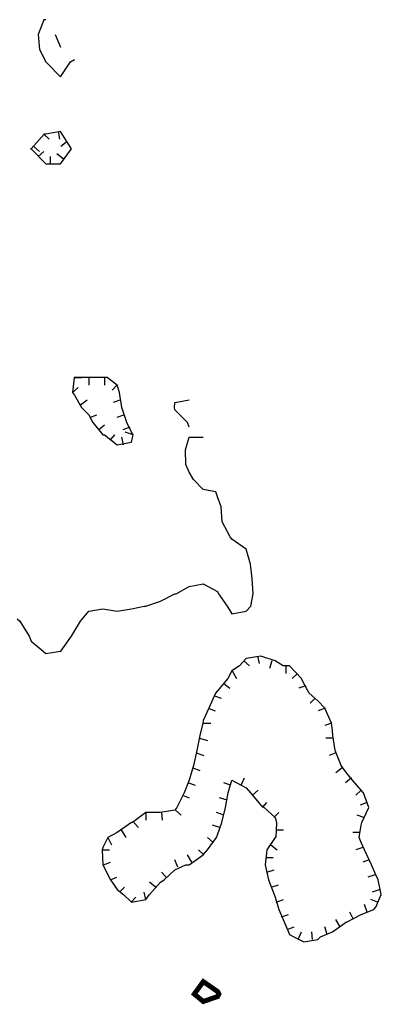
# Model space of a CAD drawing. Extents: x 628896 to 629898, y 4519176 to 4520140.
# Tile 24 of 24: x 629546 to 629619, y 4519390 to 4519588. Entities that reach past the tile are written whole.
import ezdxf

# ---------------------------------------------------------------- set-up
doc = ezdxf.new("R2010")
doc.units = 0

msp = doc.modelspace()

# ---------------------------------------------------------------- linework, layer by layer
at = {"layer": 'GSLAYER', "linetype": 'CONTINUOUS', "flags": 128}
for points in [[(629551.5625, 4519588), (629551.1875, 4519588), (629550, 4519585), (629550.3125, 4519582), (629551.5625, 4519579.5), (629551.5625, 4519579.5), (629554.5, 4519576.5), (629556.5625, 4519579.5)], [(629553.4375, 4519585), (629554.5, 4519582.5)], [(629556.5625, 4519579.5), (629557.3125, 4519580)], [(629556.75, 4519562), (629554.875, 4519565), (629554.5, 4519565.5), (629551.5625, 4519565), (629551.25, 4519565), (629548.625, 4519562), (629548.5, 4519562), (629548.625, 4519562), (629551.5625, 4519559), (629554.5, 4519559), (629556.75, 4519562)], [(629554.0625, 4519565.5), (629554.3125, 4519564)], [(629551.1875, 4519565), (629552.25, 4519564)], [(629555.875, 4519563.5), (629554.5625, 4519562.5)], [(629549.125, 4519562.5), (629550.3125, 4519561.5)], [(629550.0625, 4519560.5), (629551.1875, 4519561.5)], [(629552.5, 4519559), (629552.5, 4519560.5)], [(629555.0625, 4519560), (629553.8125, 4519561)], [(629569.125, 4519504.5), (629568.8125, 4519505), (629567.875, 4519507), (629566.875, 4519510), (629566.375, 4519513), (629565.9375, 4519514.5), (629563.9375, 4519516), (629563.0625, 4519516), (629560.25, 4519516), (629560.25, 4519516), (629557.625, 4519516), (629557.3125, 4519516), (629557.25, 4519516), (629556.9375, 4519513), (629557.3125, 4519512.5), (629558.75, 4519510), (629560.25, 4519508.5), (629561, 4519507), (629563.0625, 4519504.5), (629563.375, 4519504.5), (629565.9375, 4519502.5), (629568.8125, 4519503), (629569.125, 4519504.5)], [(629557.25, 4519516), (629558.75, 4519516)], [(629560.25, 4519516), (629560.25, 4519514.5)], [(629563.375, 4519516), (629563.375, 4519514.5)], [(629556.9375, 4519513), (629558.0625, 4519514)], [(629565.875, 4519514.5), (629564.9375, 4519513.5)], [(629558.5625, 4519510.5), (629559.875, 4519511.5)], [(629566.6875, 4519511.5), (629565.125, 4519511)], [(629580.375, 4519506), (629580.0625, 4519507), (629577.5, 4519509.5), (629577.4375, 4519510), (629577.5, 4519511), (629580.375, 4519511.5)], [(629560.4375, 4519508), (629561.8125, 4519508.5)], [(629567.375, 4519508.5), (629565.875, 4519508)], [(629562.1875, 4519505.5), (629563.375, 4519506.5)], [(629568.4375, 4519506), (629567.0625, 4519505.5)], [(629545.8125, 4519467.5), (629546.3125, 4519467), (629548.25, 4519464), (629548.625, 4519463), (629551.0625, 4519461), (629551.5625, 4519460.5), (629554.5, 4519461), (629554.5625, 4519461), (629556.75, 4519464), (629557.3125, 4519465), (629558.5625, 4519467), (629560.25, 4519469), (629563.0625, 4519469.5), (629565.9375, 4519469), (629568.8125, 4519469.5), (629571.375, 4519470), (629571.6875, 4519470), (629574.625, 4519471), (629577.5, 4519472.5), (629577.8125, 4519472.5), (629580.375, 4519474), (629583.25, 4519474.5), (629586.125, 4519473), (629586.3125, 4519472.5), (629588.0625, 4519470), (629589, 4519468.5), (629591.875, 4519469), (629592.8125, 4519470), (629593.25, 4519472.5), (629593.0625, 4519475.5), (629592.75, 4519478.5), (629591.875, 4519481.5), (629589, 4519483.5), (629588.625, 4519484), (629587.0625, 4519487), (629586.8125, 4519490), (629586.125, 4519492), (629585.75, 4519493), (629583.25, 4519493.5), (629581.3125, 4519495.5), (629580.375, 4519497), (629579.75, 4519498.5), (629579.6875, 4519501.5), (629580.375, 4519504), (629583.25, 4519504)], [(629564.5625, 4519503.5), (629565.4375, 4519504.5)], [(629567.1875, 4519502.5), (629566.875, 4519504)], [(629569.125, 4519504.5), (629567.5625, 4519505)], [(629606.8125, 4519403.5), (629609.25, 4519404.5), (629612.0625, 4519406.5), (629612.1875, 4519406.5), (629615, 4519408), (629617.5625, 4519409), (629617.9375, 4519409.5), (629619.0625, 4519412), (629618.4375, 4519415), (629617.9375, 4519416), (629617.0625, 4519418), (629615.6875, 4519421), (629615, 4519422.5), (629614.625, 4519423.5), (629615, 4519426), (629615.125, 4519426.5), (629616.5625, 4519429.5), (629615.5, 4519432.5), (629615, 4519433), (629613.25, 4519435), (629612.0625, 4519436.5), (629611, 4519438), (629609.75, 4519441), (629609.3125, 4519444), (629609.25, 4519445), (629609.0625, 4519446.5), (629607.6875, 4519449.5), (629606.3125, 4519451), (629604.5625, 4519452.5), (629603.5, 4519454.5), (629603, 4519455.5), (629600.5625, 4519458), (629599.3125, 4519458), (629597.6875, 4519459), (629594.8125, 4519460), (629591.875, 4519459.5), (629590.5625, 4519458), (629589, 4519457), (629588.1875, 4519455.5), (629586.125, 4519453), (629585.6875, 4519452.5), (629584.375, 4519449.5), (629583.25, 4519447), (629583.1875, 4519446.5), (629582.5625, 4519444), (629581.9375, 4519441), (629581.25, 4519438), (629580.375, 4519435), (629579.375, 4519432.5), (629577.9375, 4519429.5), (629577.5, 4519429), (629574.625, 4519428.5), (629571.6875, 4519428.5), (629569, 4519426.5), (629568.8125, 4519426.5), (629565.9375, 4519424.5), (629564.0625, 4519423.5), (629563.0625, 4519421.5), (629562.875, 4519421), (629563.0625, 4519418), (629564.5625, 4519415), (629565.9375, 4519413), (629567.1875, 4519412), (629568.8125, 4519410.5), (629571.6875, 4519411), (629572.4375, 4519412), (629574.625, 4519414.5), (629575.375, 4519415), (629577.5, 4519417), (629579.75, 4519418), (629580.375, 4519418), (629583.25, 4519420), (629584.125, 4519421), (629585.9375, 4519423.5), (629586.125, 4519424), (629587, 4519426.5), (629587.6875, 4519429.5), (629588.25, 4519432.5), (629589, 4519435), (629591.875, 4519433.5), (629592.75, 4519432.5), (629594.8125, 4519430), (629595.5, 4519429.5), (629597.6875, 4519427.5), (629598, 4519426.5), (629597.8125, 4519423.5), (629597.6875, 4519423.5), (629596.0625, 4519421), (629595.6875, 4519418), (629596.375, 4519415), (629597.5, 4519412), (629597.6875, 4519411.5), (629598.4375, 4519409), (629599.5, 4519406.5), (629600.5625, 4519404), (629601.4375, 4519403.5), (629603.5, 4519402.5), (629606.3125, 4519403), (629606.8125, 4519403.5)], [(629591.375, 4519459), (629592.5625, 4519458)], [(629594.1875, 4519460), (629594.5, 4519458.5)], [(629597.0625, 4519459), (629596.5625, 4519457.5)], [(629589.0625, 4519457), (629589.9375, 4519455.5)], [(629599.875, 4519458), (629599.875, 4519456.5)], [(629602.1875, 4519456.5), (629601.125, 4519455.5)], [(629587.375, 4519454.5), (629588.5625, 4519453.5)], [(629603.875, 4519454), (629602.4375, 4519453.5)], [(629585.5, 4519452), (629586.875, 4519451.5)], [(629605.75, 4519451.5), (629604.75, 4519450.5)], [(629584.25, 4519449.5), (629585.625, 4519449)], [(629607.75, 4519449.5), (629606.375, 4519449)], [(629583.1875, 4519446.5), (629584.75, 4519446.5)], [(629609.0625, 4519446.5), (629607.6875, 4519446)], [(629582.5, 4519443.5), (629584.0625, 4519443)], [(629609.4375, 4519443.5), (629607.875, 4519443.5)], [(629581.8125, 4519440.5), (629583.375, 4519440)], [(629609.9375, 4519440.5), (629608.5625, 4519440)], [(629581.125, 4519437.5), (629582.5625, 4519437)], [(629611.1875, 4519437.5), (629609.9375, 4519436.5)], [(629580.25, 4519434.5), (629581.625, 4519434)], [(629588.75, 4519434), (629587.375, 4519434.5)], [(629590.875, 4519434), (629591.5625, 4519435.5)], [(629613.0625, 4519435.5), (629611.875, 4519434.5)], [(629593.125, 4519432), (629594.3125, 4519433)], [(629615, 4519433), (629613.9375, 4519432)], [(629579.0625, 4519432), (629580.4375, 4519431.5)], [(629588.0625, 4519431), (629586.5, 4519431.5)], [(629595.1875, 4519429.5), (629596.0625, 4519430.5)], [(629616.25, 4519430.5), (629614.8125, 4519430)], [(629571.6875, 4519428.5), (629571.6875, 4519427)], [(629574.8125, 4519428.5), (629575, 4519427)], [(629577.6875, 4519429), (629578.8125, 4519428)], [(629587.375, 4519428), (629585.9375, 4519428.5)], [(629597.4375, 4519427.5), (629598.4375, 4519428.5)], [(629569.25, 4519426.5), (629570.1875, 4519425.5)], [(629615.5625, 4519427.5), (629614.1875, 4519428)], [(629566.75, 4519425), (629567.6875, 4519423.5)], [(629586.5625, 4519425.5), (629585.125, 4519426)], [(629597.9375, 4519425), (629599.375, 4519425)], [(629614.8125, 4519424.5), (629613.3125, 4519424.5)], [(629564.0625, 4519423.5), (629564.75, 4519422)], [(629585.25, 4519422.5), (629584.0625, 4519423.5)], [(629562.875, 4519421), (629564.375, 4519421)], [(629583.375, 4519420), (629582.3125, 4519421)], [(629596.8125, 4519422), (629598.125, 4519421)], [(629615.3125, 4519421.5), (629613.9375, 4519421)], [(629563.1875, 4519418), (629564.5625, 4519418.5)], [(629578.125, 4519417.5), (629577.5, 4519419)], [(629580.9375, 4519418.5), (629580.0625, 4519420)], [(629595.875, 4519419.5), (629597.3125, 4519419.5)], [(629616.625, 4519419), (629615.3125, 4519418.5)], [(629596.0625, 4519416.5), (629597.5, 4519417)], [(629564.5625, 4519415), (629565.875, 4519415.5)], [(629575.75, 4519415.5), (629574.8125, 4519416.5)], [(629617.8125, 4519416), (629616.375, 4519415.5)], [(629566.375, 4519412.5), (629567.375, 4519413.5)], [(629573.625, 4519413.5), (629572.4375, 4519414.5)], [(629596.9375, 4519413.5), (629598.375, 4519414)], [(629618.8125, 4519413), (629617.25, 4519412.5)], [(629568.75, 4519410.5), (629569.6875, 4519411.5)], [(629571.6875, 4519411), (629571.375, 4519412.5)], [(629597.9375, 4519410.5), (629599.375, 4519411)], [(629618.3125, 4519410.5), (629616.9375, 4519411)], [(629616.1875, 4519408.5), (629615.6875, 4519410)], [(629599, 4519407.5), (629600.375, 4519408)], [(629610.8125, 4519405.5), (629609.9375, 4519407)], [(629613.4375, 4519407), (629612.75, 4519408.5)], [(629600.125, 4519405), (629601.5, 4519405.5)], [(629608.1875, 4519404), (629607.6875, 4519405.5)], [(629602.3125, 4519403), (629603, 4519404.5)], [(629605.25, 4519403), (629605.0625, 4519404.5)]]:
    msp.add_lwpolyline(points, dxfattribs=at)
at = {"layer": 'GSLAYER', "linetype": 'CONTINUOUS', "const_width": 1, "flags": 128}
msp.add_lwpolyline([(629581.4375, 4519392), (629583.25, 4519394.5), (629586.125, 4519392.5), (629586.375, 4519392), (629586.125, 4519391.5), (629583.25, 4519390.5), (629581.4375, 4519392)], dxfattribs=at)

doc.saveas('drawing.dxf')
